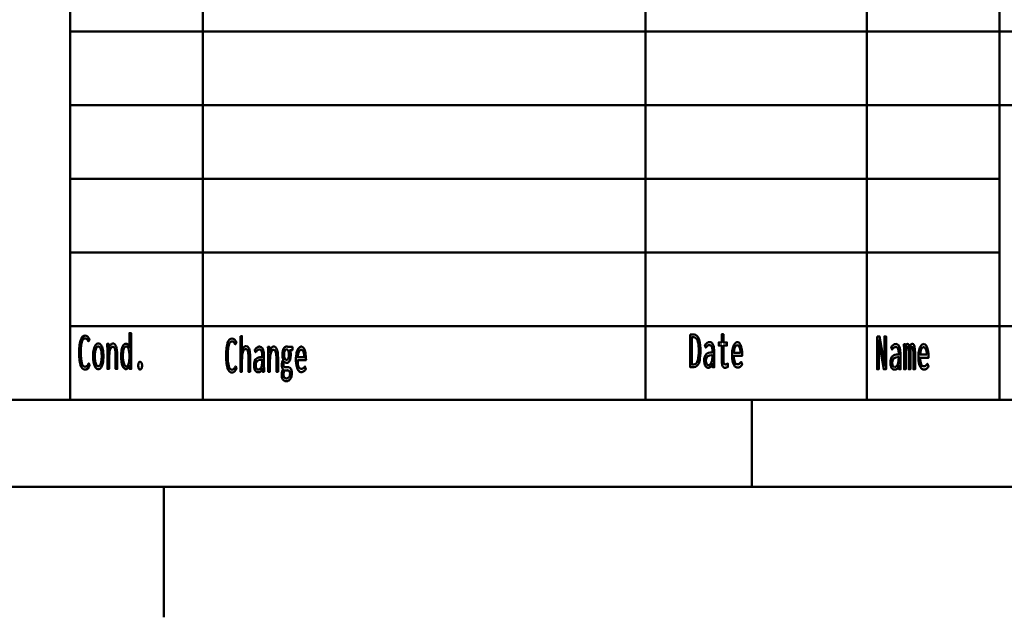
# Model space of a CAD drawing. Header units: millimetres. Extents: x 0 to 428, y 0 to 298.
# Tile 20 of 42: x 222 to 278, y 0 to 34. Entities that reach past the tile are written whole.
import ezdxf

# ---------------------------------------------------------------- set-up
doc = ezdxf.new("R2010")
doc.units = ezdxf.units.MM
doc.layers.add('am_0', color=7, linetype='Continuous', lineweight=50)
doc.layers.add('am_6', color=2, linetype='Continuous', lineweight=35)

# ---------------------------------------------------------------- blocks, each defined once
blk = doc.blocks.new('1_Drawing_frame_0_in_FDFneo150180C2325N1N4N_300Cl0__1203')
at = {"layer": 'am_0'}
for p, q in [((224.62, 12.5), (224.62, 67.49)), ((277.96, 67.49), (277.96, 12.5)), ((232.24, 50.57), (232.24, 12.5)), ((257.64, 50.57), (257.64, 12.5)), ((270.34, 50.57), (270.34, 12.5)), ((224.62, 33.65), (321.14, 33.65)), ((407.5, 29.42), (224.62, 29.42)), ((224.62, 25.19), (277.96, 25.19)), ((224.62, 20.96), (277.96, 20.96)), ((224.62, 16.73), (407.5, 16.73)), ((407.5, 12.5), (20, 12.5)), ((263.75, 7.5), (263.75, 12.5)), ((412.5, 7.5), (7.5, 7.5)), ((230, 7.5), (230, 7.42105)), ((230, 7.42105), (230, 7.34211)), ((230, 7.34211), (230, 7.26316)), ((230, 7.26316), (230, 7.18421)), ((230, 7.18421), (230, 7.10526)), ((230, 7.10526), (230, 7.02632)), ((230, 7.02632), (230, 6.94737)), ((230, 6.94737), (230, 6.86842)), ((230, 6.86842), (230, 6.78947)), ((230, 6.78947), (230, 6.71053)), ((230, 6.71053), (230, 6.63158)), ((230, 6.63158), (230, 6.55263)), ((230, 6.55263), (230, 6.47368)), ((230, 6.47368), (230, 6.39474)), ((230, 6.39474), (230, 6.31579)), ((230, 6.31579), (230, 6.23684)), ((230, 6.23684), (230, 6.15789)), ((230, 6.15789), (230, 6.07895)), ((230, 6.07895), (230, 6)), ((230, 6), (230, 5.92105)), ((230, 5.92105), (230, 5.84211)), ((230, 5.84211), (230, 5.76316)), ((230, 5.76316), (230, 5.68421)), ((230, 5.68421), (230, 5.60526)), ((230, 5.60526), (230, 5.52632)), ((230, 5.52632), (230, 5.44737)), ((230, 5.44737), (230, 5.36842)), ((230, 5.36842), (230, 5.28947)), ((230, 5.28947), (230, 5.21053)), ((230, 5.21053), (230, 5.13158)), ((230, 5.13158), (230, 5.05263)), ((230, 5.05263), (230, 4.97368)), ((230, 4.97368), (230, 4.89474)), ((230, 4.89474), (230, 4.81579)), ((230, 4.81579), (230, 4.73684)), ((230, 4.73684), (230, 4.65789)), ((230, 4.65789), (230, 4.57895)), ((230, 4.57895), (230, 4.5)), ((230, 4.5), (230, 4.42105)), ((230, 4.42105), (230, 4.34211)), ((230, 4.34211), (230, 4.26316)), ((230, 4.26316), (230, 4.18421)), ((230, 4.18421), (230, 4.10526)), ((230, 4.10526), (230, 4.02632)), ((230, 4.02632), (230, 3.94737)), ((230, 3.94737), (230, 3.86842)), ((230, 3.86842), (230, 3.78947)), ((230, 3.78947), (230, 3.71053)), ((230, 3.71053), (230, 3.63158)), ((230, 3.63158), (230, 3.55263)), ((230, 3.55263), (230, 3.47368)), ((230, 3.47368), (230, 3.39474)), ((230, 3.39474), (230, 3.31579)), ((230, 3.31579), (230, 3.23684)), ((230, 3.23684), (230, 3.15789)), ((230, 3.15789), (230, 3.07895)), ((230, 3.07895), (230, 3)), ((230, 3), (230, 2.92105)), ((230, 2.92105), (230, 2.84211)), ((230, 2.84211), (230, 2.76316)), ((230, 2.76316), (230, 2.68421)), ((230, 2.68421), (230, 2.60526)), ((230, 2.60526), (230, 2.52632)), ((230, 2.52632), (230, 2.44737)), ((230, 2.44737), (230, 2.36842)), ((230, 2.36842), (230, 2.28947)), ((230, 2.28947), (230, 2.21053)), ((230, 2.21053), (230, 2.13158)), ((230, 2.13158), (230, 2.05263)), ((230, 2.05263), (230, 1.97368)), ((230, 1.97368), (230, 1.89474)), ((230, 1.89474), (230, 1.81579)), ((230, 1.81579), (230, 1.73684)), ((230, 1.73684), (230, 1.65789)), ((230, 1.65789), (230, 1.57895)), ((230, 1.57895), (230, 1.5)), ((230, 1.5), (230, 1.42105)), ((230, 1.42105), (230, 1.34211)), ((230, 1.34211), (230, 1.26316)), ((230, 1.26316), (230, 1.18421)), ((230, 1.18421), (230, 1.10526)), ((230, 1.10526), (230, 1.02632)), ((230, 1.02632), (230, 0.947368)), ((230, 0.947368), (230, 0.868421)), ((230, 0.868421), (230, 0.789474)), ((230, 0.789474), (230, 0.710526)), ((230, 0.710526), (230, 0.631579)), ((230, 0.631579), (230, 0.552632)), ((230, 0.552632), (230, 0.473684)), ((230, 0.473684), (230, 0.394737)), ((230, 0.394737), (230, 0.315789)), ((230, 0.315789), (230, 0.236842)), ((230, 0.236842), (230, 0.157895)), ((230, 0.157895), (230, 0.078947)), ((230, 0.078947), (230, 0))]:
    blk.add_line(p, q, dxfattribs=at)
at = {"layer": 'am_6', "flags": 8}
blk.add_attdef('ExcludeFromBOM', (425, 296.5), '', height=0.5, dxfattribs=at)
blk = doc.blocks.new('92_text17__1_in_FDFneo150180C2325N1N4N_300Cl0__1203')
at = {"layer": 'am_0'}
for points in [[(225.476, 14.226), (225.476, 14.226), (225.413, 14.236), (225.33, 14.287), (225.33, 14.287), (225.263, 14.381), (225.226, 14.469), (225.226, 14.469), (225.196, 14.575), (225.164, 14.77), (225.164, 14.77), (225.146, 15.006), (225.143, 15.187), (225.143, 15.187), (225.147, 15.377), (225.165, 15.624), (225.165, 15.624), (225.2, 15.825), (225.232, 15.933), (225.232, 15.933), (225.271, 16.022), (225.341, 16.117), (225.341, 16.117), (225.425, 16.169), (225.488, 16.178), (225.488, 16.178), (225.549, 16.169), (225.629, 16.121), (225.629, 16.121), (225.696, 16.031), (225.734, 15.948), (225.671, 15.847), (225.671, 15.847), (225.654, 15.884), (225.627, 15.93), (225.627, 15.93), (225.6, 15.964), (225.581, 15.981), (225.581, 15.981), (225.563, 15.993), (225.536, 16.007), (225.536, 16.007), (225.511, 16.014), (225.495, 16.016), (225.495, 16.016), (225.458, 16.012), (225.408, 15.993), (225.408, 15.993), (225.366, 15.957), (225.342, 15.924), (225.342, 15.924), (225.321, 15.883), (225.294, 15.81), (225.294, 15.81), (225.273, 15.722), (225.262, 15.655), (225.262, 15.655), (225.254, 15.581), (225.244, 15.456), (225.244, 15.456), (225.239, 15.315), (225.238, 15.211), (225.238, 15.211), (225.241, 15.059), (225.253, 14.858), (225.253, 14.858), (225.276, 14.692), (225.296, 14.601), (225.296, 14.601), (225.322, 14.525), (225.372, 14.443), (225.372, 14.443), (225.433, 14.399), (225.482, 14.391), (225.482, 14.391), (225.532, 14.399), (225.598, 14.439), (225.598, 14.439), (225.651, 14.513), (225.679, 14.582), (225.737, 14.478), (225.737, 14.478), (225.702, 14.387), (225.633, 14.289), (225.633, 14.289), (225.545, 14.236), (225.476, 14.226)], [(227.826, 14.254), (227.826, 14.254), (227.791, 14.259), (227.742, 14.282), (227.742, 14.282), (227.698, 14.325), (227.672, 14.364), (227.672, 14.364), (227.649, 14.411), (227.619, 14.49), (227.619, 14.49), (227.594, 14.58), (227.581, 14.646), (227.581, 14.646), (227.571, 14.715), (227.559, 14.821), (227.559, 14.821), (227.553, 14.929), (227.552, 15.003), (227.552, 15.003), (227.553, 15.073), (227.559, 15.177), (227.559, 15.177), (227.57, 15.277), (227.581, 15.343), (227.581, 15.343), (227.593, 15.406), (227.617, 15.492), (227.617, 15.492), (227.647, 15.567), (227.67, 15.611), (227.67, 15.611), (227.695, 15.649), (227.737, 15.689), (227.737, 15.689), (227.785, 15.711), (227.82, 15.716), (227.82, 15.716), (227.846, 15.713), (227.883, 15.702), (227.883, 15.702), (227.918, 15.682), (227.941, 15.663), (227.941, 15.663), (227.962, 15.639), (227.991, 15.593), (227.991, 15.593), (228.016, 15.535), (228.03, 15.489), (228.03, 16.324), (228.124, 16.324), (228.124, 14.582), (228.124, 14.582), (228.124, 14.563), (228.124, 14.533), (228.124, 14.533), (228.124, 14.5), (228.125, 14.476), (228.125, 14.476), (228.125, 14.453), (228.125, 14.423), (228.125, 14.423), (228.126, 14.397), (228.126, 14.383), (228.128, 14.27), (228.045, 14.27), (228.03, 14.473), (228.03, 14.473), (228.013, 14.429), (227.985, 14.372), (227.985, 14.372), (227.957, 14.328), (227.938, 14.305), (227.938, 14.305), (227.917, 14.287), (227.885, 14.267), (227.885, 14.267), (227.851, 14.256), (227.826, 14.254)], [(226.24, 14.257), (226.24, 14.257), (226.205, 14.261), (226.157, 14.28), (226.157, 14.28), (226.112, 14.315), (226.085, 14.348), (226.085, 14.348), (226.059, 14.387), (226.025, 14.458), (226.025, 14.458), (225.997, 14.542), (225.981, 14.606), (225.981, 14.606), (225.968, 14.675), (225.953, 14.787), (225.953, 14.787), (225.946, 14.909), (225.944, 14.995), (225.944, 14.995), (225.946, 15.082), (225.953, 15.203), (225.953, 15.203), (225.967, 15.314), (225.98, 15.383), (225.98, 15.383), (225.996, 15.446), (226.024, 15.529), (226.024, 15.529), (226.058, 15.598), (226.083, 15.637), (226.083, 15.637), (226.111, 15.669), (226.156, 15.704), (226.156, 15.704), (226.206, 15.722), (226.241, 15.726), (226.241, 15.726), (226.276, 15.722), (226.326, 15.704), (226.326, 15.704), (226.371, 15.669), (226.398, 15.637), (226.398, 15.637), (226.424, 15.598), (226.457, 15.529), (226.457, 15.529), (226.485, 15.446), (226.5, 15.383), (226.5, 15.383), (226.513, 15.314), (226.527, 15.203), (226.527, 15.203), (226.534, 15.082), (226.536, 14.995), (226.536, 14.995), (226.534, 14.909), (226.527, 14.787), (226.527, 14.787), (226.512, 14.675), (226.499, 14.606), (226.499, 14.606), (226.484, 14.542), (226.455, 14.458), (226.455, 14.458), (226.422, 14.387), (226.396, 14.348), (226.396, 14.348), (226.368, 14.315), (226.324, 14.28), (226.324, 14.28), (226.275, 14.261), (226.24, 14.257)], [(226.236, 14.421), (226.236, 14.421), (226.26, 14.424), (226.293, 14.438), (226.293, 14.438), (226.324, 14.464), (226.343, 14.489), (226.343, 14.489), (226.361, 14.519), (226.384, 14.572), (226.384, 14.572), (226.403, 14.636), (226.414, 14.684), (226.414, 14.684), (226.423, 14.737), (226.433, 14.822), (226.433, 14.822), (226.439, 14.916), (226.44, 14.982), (226.44, 14.982), (226.439, 15.052), (226.433, 15.149), (226.433, 15.149), (226.424, 15.237), (226.415, 15.291), (226.415, 15.291), (226.404, 15.341), (226.384, 15.406), (226.384, 15.406), (226.361, 15.461), (226.344, 15.491), (226.344, 15.491), (226.325, 15.516), (226.294, 15.542), (226.294, 15.542), (226.26, 15.557), (226.236, 15.56), (226.236, 15.56), (226.213, 15.557), (226.181, 15.542), (226.181, 15.542), (226.152, 15.515), (226.133, 15.49), (226.133, 15.49), (226.117, 15.46), (226.094, 15.405), (226.094, 15.405), (226.075, 15.339), (226.065, 15.289), (226.065, 15.289), (226.056, 15.235), (226.047, 15.146), (226.047, 15.146), (226.041, 15.049), (226.04, 14.98), (226.04, 14.98), (226.041, 14.913), (226.047, 14.82), (226.047, 14.82), (226.056, 14.734), (226.065, 14.682), (226.065, 14.682), (226.075, 14.634), (226.094, 14.571), (226.094, 14.571), (226.117, 14.518), (226.133, 14.488), (226.133, 14.488), (226.152, 14.464), (226.181, 14.438), (226.181, 14.438), (226.213, 14.424), (226.236, 14.421)], [(226.766, 15.315), (226.766, 15.315), (226.766, 15.339), (226.766, 15.375), (226.766, 15.375), (226.764, 15.408), (226.763, 15.43), (226.763, 15.43), (226.762, 15.453), (226.76, 15.491), (226.76, 15.491), (226.757, 15.533), (226.755, 15.563), (226.746, 15.7), (226.837, 15.7), (226.852, 15.404), (226.852, 15.404), (226.858, 15.439), (226.87, 15.49), (226.87, 15.49), (226.886, 15.538), (226.899, 15.568), (226.899, 15.568), (226.914, 15.596), (226.938, 15.634), (226.938, 15.634), (226.964, 15.666), (226.983, 15.684), (226.983, 15.684), (227.002, 15.699), (227.032, 15.715), (227.032, 15.715), (227.062, 15.724), (227.082, 15.726), (227.082, 15.726), (227.128, 15.719), (227.187, 15.684), (227.187, 15.684), (227.236, 15.619), (227.263, 15.559), (227.263, 15.559), (227.285, 15.487), (227.309, 15.36), (227.309, 15.36), (227.322, 15.21), (227.324, 15.097), (227.324, 14.27), (227.23, 14.27), (227.23, 14.99), (227.23, 14.99), (227.23, 15.058), (227.228, 15.15), (227.228, 15.15), (227.224, 15.232), (227.22, 15.281), (227.22, 15.281), (227.214, 15.326), (227.203, 15.386), (227.203, 15.386), (227.187, 15.439), (227.174, 15.469), (227.174, 15.469), (227.158, 15.495), (227.13, 15.523), (227.13, 15.523), (227.096, 15.539), (227.069, 15.541), (227.069, 15.541), (227.041, 15.538), (227.003, 15.518), (227.003, 15.518), (226.97, 15.481), (226.95, 15.447), (226.95, 15.447), (226.933, 15.407), (226.91, 15.34), (226.91, 15.34), (226.892, 15.263), (226.882, 15.206), (226.882, 15.206), (226.875, 15.147), (226.867, 15.055), (226.867, 15.055), (226.862, 14.961), (226.861, 14.897), (226.861, 14.27), (226.766, 14.27), (226.766, 15.315)], [(227.847, 14.408), (227.847, 14.408), (227.873, 14.411), (227.908, 14.43), (227.908, 14.43), (227.938, 14.465), (227.955, 14.498), (227.955, 14.498), (227.971, 14.535), (227.99, 14.598), (227.99, 14.598), (228.005, 14.668), (228.013, 14.719), (228.013, 14.719), (228.019, 14.772), (228.025, 14.854), (228.025, 14.854), (228.028, 14.937), (228.029, 14.993), (228.029, 14.993), (228.028, 15.049), (228.024, 15.132), (228.024, 15.132), (228.017, 15.212), (228.01, 15.264), (228.01, 15.264), (228.001, 15.314), (227.984, 15.382), (227.984, 15.382), (227.962, 15.441), (227.946, 15.476), (227.946, 15.476), (227.927, 15.506), (227.895, 15.539), (227.895, 15.539), (227.858, 15.556), (227.832, 15.56), (227.832, 15.56), (227.808, 15.556), (227.775, 15.538), (227.775, 15.538), (227.745, 15.505), (227.728, 15.474), (227.728, 15.474), (227.712, 15.439), (227.691, 15.378), (227.691, 15.378), (227.675, 15.31), (227.666, 15.26), (227.666, 15.26), (227.659, 15.208), (227.651, 15.13), (227.651, 15.13), (227.646, 15.051), (227.646, 14.998), (227.646, 14.998), (227.647, 14.942), (227.651, 14.86), (227.651, 14.86), (227.66, 14.777), (227.668, 14.722), (227.668, 14.722), (227.678, 14.67), (227.697, 14.598), (227.697, 14.598), (227.719, 14.534), (227.737, 14.497), (227.737, 14.497), (227.756, 14.465), (227.787, 14.43), (227.787, 14.43), (227.822, 14.411), (227.847, 14.408)], [(228.639, 14.234), (228.639, 14.234), (228.62, 14.236), (228.595, 14.249), (228.595, 14.249), (228.573, 14.272), (228.56, 14.294), (228.56, 14.294), (228.549, 14.32), (228.538, 14.364), (228.538, 14.364), (228.531, 14.416), (228.53, 14.455), (228.53, 14.455), (228.531, 14.493), (228.538, 14.545), (228.538, 14.545), (228.549, 14.589), (228.56, 14.615), (228.56, 14.615), (228.573, 14.637), (228.595, 14.66), (228.595, 14.66), (228.62, 14.673), (228.639, 14.676), (228.639, 14.676), (228.659, 14.673), (228.684, 14.66), (228.684, 14.66), (228.707, 14.637), (228.72, 14.615), (228.72, 14.615), (228.731, 14.589), (228.742, 14.545), (228.742, 14.545), (228.749, 14.493), (228.75, 14.455), (228.75, 14.455), (228.749, 14.417), (228.742, 14.365), (228.742, 14.365), (228.731, 14.321), (228.72, 14.295), (228.72, 14.295), (228.707, 14.273), (228.684, 14.249), (228.684, 14.249), (228.659, 14.236), (228.639, 14.234)]]:
    blk.add_lwpolyline(points, dxfattribs=at)
at = {"layer": 'am_6', "flags": 8}
blk.add_attdef('ExcludeFromBOM', (233.75, 15.824), '', height=0.5, dxfattribs=at)
blk = doc.blocks.new('93_text18__1_in_FDFneo150180C2325N1N4N_300Cl0__1203')
at = {"layer": 'am_0'}
for points in [[(233.906, 14.056), (233.906, 14.056), (233.843, 14.066), (233.76, 14.117), (233.76, 14.117), (233.693, 14.211), (233.656, 14.299), (233.656, 14.299), (233.626, 14.405), (233.594, 14.6), (233.594, 14.6), (233.576, 14.836), (233.573, 15.017), (233.573, 15.017), (233.577, 15.207), (233.595, 15.454), (233.595, 15.454), (233.63, 15.655), (233.662, 15.763), (233.662, 15.763), (233.701, 15.852), (233.771, 15.947), (233.771, 15.947), (233.855, 15.999), (233.918, 16.008), (233.918, 16.008), (233.979, 15.999), (234.059, 15.951), (234.059, 15.951), (234.126, 15.861), (234.164, 15.778), (234.101, 15.677), (234.101, 15.677), (234.084, 15.714), (234.057, 15.76), (234.057, 15.76), (234.03, 15.794), (234.011, 15.811), (234.011, 15.811), (233.993, 15.823), (233.966, 15.837), (233.966, 15.837), (233.941, 15.844), (233.925, 15.846), (233.925, 15.846), (233.888, 15.842), (233.838, 15.823), (233.838, 15.823), (233.796, 15.787), (233.772, 15.754), (233.772, 15.754), (233.751, 15.713), (233.724, 15.64), (233.724, 15.64), (233.703, 15.552), (233.692, 15.485), (233.692, 15.485), (233.684, 15.411), (233.674, 15.286), (233.674, 15.286), (233.669, 15.145), (233.668, 15.041), (233.668, 15.041), (233.671, 14.889), (233.683, 14.688), (233.683, 14.688), (233.706, 14.522), (233.726, 14.431), (233.726, 14.431), (233.752, 14.355), (233.802, 14.273), (233.802, 14.273), (233.863, 14.229), (233.912, 14.221), (233.912, 14.221), (233.962, 14.229), (234.028, 14.269), (234.028, 14.269), (234.081, 14.343), (234.109, 14.412), (234.167, 14.308), (234.167, 14.308), (234.132, 14.217), (234.063, 14.119), (234.063, 14.119), (233.975, 14.066), (233.906, 14.056)], [(234.391, 16.154), (234.485, 16.154), (234.485, 15.325), (234.485, 15.325), (234.501, 15.37), (234.529, 15.43), (234.529, 15.43), (234.56, 15.479), (234.584, 15.507), (234.584, 15.507), (234.608, 15.529), (234.646, 15.553), (234.646, 15.553), (234.685, 15.567), (234.712, 15.569), (234.712, 15.569), (234.797, 15.549), (234.89, 15.441), (234.89, 15.441), (234.939, 15.241), (234.949, 15.057), (234.949, 14.1), (234.855, 14.1), (234.855, 14.974), (234.855, 14.974), (234.855, 15.025), (234.853, 15.095), (234.853, 15.095), (234.849, 15.158), (234.845, 15.196), (234.845, 15.196), (234.84, 15.231), (234.828, 15.278), (234.828, 15.278), (234.812, 15.319), (234.799, 15.344), (234.799, 15.344), (234.783, 15.365), (234.755, 15.388), (234.755, 15.388), (234.72, 15.4), (234.693, 15.403), (234.693, 15.403), (234.652, 15.396), (234.599, 15.36), (234.599, 15.36), (234.557, 15.294), (234.534, 15.234), (234.534, 15.234), (234.517, 15.16), (234.497, 15.03), (234.497, 15.03), (234.487, 14.875), (234.485, 14.758), (234.485, 14.1), (234.391, 14.1), (234.391, 16.154)], [(235.413, 14.074), (235.413, 14.074), (235.387, 14.076), (235.349, 14.085), (235.349, 14.085), (235.315, 14.102), (235.293, 14.118), (235.293, 14.118), (235.273, 14.137), (235.246, 14.173), (235.246, 14.173), (235.223, 14.217), (235.21, 14.251), (235.21, 14.251), (235.199, 14.289), (235.188, 14.353), (235.188, 14.353), (235.181, 14.424), (235.18, 14.476), (235.18, 14.476), (235.185, 14.579), (235.21, 14.709), (235.21, 14.709), (235.257, 14.806), (235.301, 14.853), (235.301, 14.853), (235.35, 14.889), (235.431, 14.928), (235.431, 14.928), (235.518, 14.947), (235.579, 14.949), (235.653, 14.946), (235.653, 15.005), (235.653, 15.005), (235.653, 15.038), (235.651, 15.088), (235.651, 15.088), (235.647, 15.135), (235.644, 15.167), (235.644, 15.167), (235.639, 15.197), (235.628, 15.241), (235.628, 15.241), (235.611, 15.283), (235.597, 15.31), (235.597, 15.31), (235.58, 15.334), (235.549, 15.36), (235.549, 15.36), (235.511, 15.374), (235.481, 15.377), (235.481, 15.377), (235.457, 15.375), (235.423, 15.367), (235.423, 15.367), (235.392, 15.352), (235.373, 15.339), (235.373, 15.339), (235.354, 15.322), (235.323, 15.292), (235.323, 15.292), (235.291, 15.256), (235.268, 15.228), (235.22, 15.369), (235.22, 15.369), (235.236, 15.389), (235.259, 15.416), (235.259, 15.416), (235.279, 15.44), (235.292, 15.455), (235.292, 15.455), (235.306, 15.468), (235.329, 15.487), (235.329, 15.487), (235.355, 15.506), (235.375, 15.518), (235.375, 15.518), (235.396, 15.529), (235.428, 15.541), (235.428, 15.541), (235.463, 15.547), (235.488, 15.548), (235.488, 15.548), (235.532, 15.544), (235.589, 15.522), (235.589, 15.522), (235.636, 15.481), (235.661, 15.444), (235.661, 15.444), (235.683, 15.401), (235.708, 15.336), (235.708, 15.336), (235.725, 15.268), (235.733, 15.222), (235.733, 15.222), (235.738, 15.175), (235.743, 15.107), (235.743, 15.107), (235.746, 15.041), (235.746, 14.997), (235.746, 14.5), (235.746, 14.5), (235.747, 14.426), (235.749, 14.309), (235.749, 14.309), (235.754, 14.186), (235.758, 14.1), (235.669, 14.1), (235.669, 14.1), (235.668, 14.113), (235.668, 14.137), (235.668, 14.137), (235.667, 14.167), (235.666, 14.19), (235.662, 14.298), (235.662, 14.298), (235.647, 14.253), (235.619, 14.196), (235.619, 14.196), (235.585, 14.15), (235.558, 14.127), (235.558, 14.127), (235.53, 14.108), (235.487, 14.087), (235.487, 14.087), (235.443, 14.076), (235.413, 14.074)], [(235.996, 15.145), (235.996, 15.145), (235.996, 15.169), (235.996, 15.205), (235.996, 15.205), (235.994, 15.238), (235.993, 15.26), (235.993, 15.26), (235.992, 15.283), (235.99, 15.321), (235.99, 15.321), (235.987, 15.363), (235.985, 15.393), (235.976, 15.53), (236.067, 15.53), (236.082, 15.234), (236.082, 15.234), (236.088, 15.269), (236.1, 15.32), (236.1, 15.32), (236.116, 15.368), (236.129, 15.398), (236.129, 15.398), (236.144, 15.426), (236.168, 15.464), (236.168, 15.464), (236.194, 15.496), (236.213, 15.514), (236.213, 15.514), (236.232, 15.529), (236.262, 15.545), (236.262, 15.545), (236.292, 15.554), (236.312, 15.556), (236.312, 15.556), (236.358, 15.549), (236.417, 15.514), (236.417, 15.514), (236.466, 15.449), (236.493, 15.389), (236.493, 15.389), (236.515, 15.317), (236.539, 15.19), (236.539, 15.19), (236.552, 15.04), (236.554, 14.927), (236.554, 14.1), (236.46, 14.1), (236.46, 14.82), (236.46, 14.82), (236.46, 14.888), (236.458, 14.98), (236.458, 14.98), (236.454, 15.062), (236.45, 15.111), (236.45, 15.111), (236.444, 15.156), (236.433, 15.216), (236.433, 15.216), (236.417, 15.269), (236.404, 15.299), (236.404, 15.299), (236.388, 15.325), (236.36, 15.353), (236.36, 15.353), (236.326, 15.369), (236.299, 15.371), (236.299, 15.371), (236.271, 15.368), (236.233, 15.348), (236.233, 15.348), (236.2, 15.311), (236.18, 15.277), (236.18, 15.277), (236.163, 15.237), (236.14, 15.17), (236.14, 15.17), (236.122, 15.093), (236.112, 15.036), (236.112, 15.036), (236.105, 14.977), (236.097, 14.885), (236.097, 14.885), (236.092, 14.791), (236.091, 14.727), (236.091, 14.1), (235.996, 14.1), (235.996, 15.145)], [(237.028, 13.554), (237.028, 13.554), (237.006, 13.555), (236.973, 13.561), (236.973, 13.561), (236.941, 13.571), (236.921, 13.581), (236.921, 13.581), (236.901, 13.593), (236.873, 13.616), (236.873, 13.616), (236.847, 13.644), (236.831, 13.666), (236.831, 13.666), (236.807, 13.706), (236.781, 13.775), (236.781, 13.775), (236.767, 13.852), (236.764, 13.909), (236.764, 13.909), (236.765, 13.946), (236.77, 14), (236.77, 14), (236.779, 14.054), (236.787, 14.09), (236.787, 14.09), (236.796, 14.124), (236.812, 14.173), (236.812, 14.173), (236.829, 14.218), (236.841, 14.246), (236.841, 14.246), (236.828, 14.264), (236.811, 14.292), (236.811, 14.292), (236.798, 14.322), (236.791, 14.342), (236.791, 14.342), (236.786, 14.365), (236.78, 14.402), (236.78, 14.402), (236.777, 14.444), (236.776, 14.474), (236.776, 14.474), (236.777, 14.513), (236.78, 14.567), (236.78, 14.567), (236.787, 14.615), (236.793, 14.643), (236.793, 14.643), (236.8, 14.671), (236.815, 14.714), (236.815, 14.714), (236.835, 14.759), (236.85, 14.789), (236.85, 14.807), (236.85, 14.807), (236.843, 14.824), (236.832, 14.853), (236.832, 14.853), (236.823, 14.887), (236.818, 14.912), (236.818, 14.912), (236.813, 14.939), (236.808, 14.985), (236.808, 14.985), (236.805, 15.036), (236.805, 15.074), (236.805, 15.074), (236.806, 15.13), (236.812, 15.208), (236.812, 15.208), (236.824, 15.281), (236.835, 15.326), (236.835, 15.326), (236.848, 15.368), (236.871, 15.423), (236.871, 15.423), (236.899, 15.469), (236.92, 15.496), (236.92, 15.496), (236.943, 15.517), (236.979, 15.541), (236.979, 15.541), (237.019, 15.554), (237.047, 15.556), (237.047, 15.556), (237.056, 15.556), (237.068, 15.555), (237.068, 15.555), (237.079, 15.552), (237.085, 15.55), (237.085, 15.55), (237.091, 15.547), (237.101, 15.542), (237.101, 15.542), (237.111, 15.535), (237.118, 15.53), (237.375, 15.53), (237.375, 15.353), (237.244, 15.353), (237.244, 15.353), (237.252, 15.334), (237.262, 15.301), (237.262, 15.301), (237.27, 15.264), (237.275, 15.238), (237.275, 15.238), (237.279, 15.21), (237.283, 15.167), (237.283, 15.167), (237.285, 15.122), (237.286, 15.092), (237.286, 15.092), (237.285, 15.041), (237.279, 14.967), (237.279, 14.967), (237.267, 14.896), (237.257, 14.851), (237.257, 14.851), (237.245, 14.808), (237.222, 14.751), (237.222, 14.751), (237.195, 14.702), (237.175, 14.673), (237.175, 14.673), (237.153, 14.649), (237.117, 14.624), (237.117, 14.624), (237.078, 14.61), (237.05, 14.607), (237.05, 14.607), (237.035, 14.608), (237.013, 14.612), (237.013, 14.612), (236.993, 14.62), (236.98, 14.627), (236.98, 14.627), (236.968, 14.636), (236.949, 14.651), (236.949, 14.651), (236.931, 14.668), (236.919, 14.681), (236.919, 14.681), (236.908, 14.666), (236.893, 14.643), (236.893, 14.643), (236.881, 14.619), (236.875, 14.603), (236.875, 14.603), (236.87, 14.587), (236.864, 14.561), (236.864, 14.561), (236.861, 14.534), (236.861, 14.515), (236.861, 14.515), (236.862, 14.484), (236.87, 14.444), (236.87, 14.444), (236.885, 14.414), (236.898, 14.398), (236.898, 14.398), (236.914, 14.385), (236.942, 14.371), (236.942, 14.371), (236.974, 14.364), (236.997, 14.363), (237.067, 14.365), (237.126, 14.368), (237.126, 14.368), (237.143, 14.367), (237.167, 14.363), (237.167, 14.363), (237.192, 14.354), (237.208, 14.347), (237.208, 14.347), (237.223, 14.338), (237.244, 14.323), (237.244, 14.323), (237.263, 14.305), (237.274, 14.292), (237.274, 14.292), (237.299, 14.254), (237.327, 14.181), (237.327, 14.181), (237.341, 14.089), (237.344, 14.018), (237.344, 14.018), (237.341, 13.937), (237.323, 13.829), (237.323, 13.829), (237.289, 13.737), (237.258, 13.684), (237.258, 13.684), (237.24, 13.66), (237.21, 13.629), (237.21, 13.629), (237.177, 13.602), (237.154, 13.588), (237.154, 13.588), (237.129, 13.576), (237.092, 13.562), (237.092, 13.562), (237.054, 13.555), (237.028, 13.554)], [(237.045, 14.784), (237.045, 14.784), (237.07, 14.787), (237.103, 14.804), (237.103, 14.804), (237.13, 14.836), (237.146, 14.865), (237.146, 14.865), (237.159, 14.9), (237.173, 14.961), (237.173, 14.961), (237.18, 15.033), (237.182, 15.087), (237.182, 15.087), (237.18, 15.141), (237.173, 15.213), (237.173, 15.213), (237.159, 15.274), (237.146, 15.31), (237.146, 15.31), (237.13, 15.339), (237.103, 15.372), (237.103, 15.372), (237.071, 15.389), (237.047, 15.392), (237.047, 15.392), (237.03, 15.391), (237.007, 15.383), (237.007, 15.383), (236.986, 15.368), (236.972, 15.355), (236.972, 15.355), (236.96, 15.339), (236.943, 15.31), (236.943, 15.31), (236.929, 15.275), (236.921, 15.249), (236.921, 15.249), (236.914, 15.22), (236.907, 15.173), (236.907, 15.173), (236.903, 15.122), (236.902, 15.085), (236.902, 15.085), (236.903, 15.049), (236.907, 14.999), (236.907, 14.999), (236.914, 14.953), (236.92, 14.925), (236.92, 14.925), (236.928, 14.899), (236.942, 14.865), (236.942, 14.865), (236.958, 14.836), (236.97, 14.82), (236.97, 14.82), (236.984, 14.807), (237.005, 14.793), (237.005, 14.793), (237.029, 14.785), (237.045, 14.784)], [(237.882, 14.079), (237.882, 14.079), (237.854, 14.082), (237.812, 14.098), (237.812, 14.098), (237.77, 14.128), (237.742, 14.155), (237.742, 14.155), (237.715, 14.189), (237.678, 14.254), (237.678, 14.254), (237.645, 14.336), (237.626, 14.399), (237.626, 14.399), (237.609, 14.47), (237.591, 14.589), (237.591, 14.589), (237.581, 14.726), (237.579, 14.825), (237.579, 14.825), (237.581, 14.904), (237.59, 15.017), (237.59, 15.017), (237.606, 15.124), (237.621, 15.191), (237.621, 15.191), (237.639, 15.255), (237.67, 15.34), (237.67, 15.34), (237.706, 15.412), (237.733, 15.453), (237.733, 15.453), (237.761, 15.487), (237.805, 15.524), (237.805, 15.524), (237.852, 15.544), (237.884, 15.548), (237.884, 15.548), (237.915, 15.545), (237.96, 15.525), (237.96, 15.525), (238.001, 15.49), (238.027, 15.457), (238.027, 15.457), (238.051, 15.417), (238.083, 15.344), (238.083, 15.344), (238.11, 15.256), (238.125, 15.188), (238.125, 15.188), (238.138, 15.114), (238.152, 14.992), (238.152, 14.992), (238.159, 14.857), (238.161, 14.76), (237.682, 14.76), (237.682, 14.76), (237.684, 14.669), (237.694, 14.55), (237.694, 14.55), (237.714, 14.451), (237.733, 14.396), (237.733, 14.396), (237.756, 14.351), (237.797, 14.303), (237.797, 14.303), (237.846, 14.277), (237.884, 14.272), (237.884, 14.272), (237.913, 14.273), (237.953, 14.282), (237.953, 14.282), (237.989, 14.298), (238.01, 14.313), (238.01, 14.313), (238.03, 14.33), (238.058, 14.359), (238.058, 14.359), (238.084, 14.39), (238.101, 14.412), (238.154, 14.256), (238.154, 14.256), (238.134, 14.226), (238.102, 14.186), (238.102, 14.186), (238.065, 14.15), (238.039, 14.129), (238.039, 14.129), (238.012, 14.111), (237.966, 14.092), (237.966, 14.092), (237.917, 14.081), (237.882, 14.079)], [(238.07, 14.94), (238.07, 14.94), (238.068, 14.989), (238.062, 15.058), (238.062, 15.058), (238.052, 15.122), (238.043, 15.162), (238.043, 15.162), (238.033, 15.199), (238.014, 15.247), (238.014, 15.247), (237.993, 15.288), (237.977, 15.311), (237.977, 15.311), (237.96, 15.33), (237.932, 15.35), (237.932, 15.35), (237.903, 15.361), (237.882, 15.364), (237.882, 15.364), (237.861, 15.361), (237.831, 15.35), (237.831, 15.35), (237.803, 15.33), (237.785, 15.311), (237.785, 15.311), (237.768, 15.288), (237.746, 15.247), (237.746, 15.247), (237.726, 15.199), (237.715, 15.162), (237.715, 15.162), (237.705, 15.122), (237.694, 15.058), (237.694, 15.058), (237.686, 14.989), (237.683, 14.94), (238.07, 14.94)], [(235.428, 14.225), (235.428, 14.225), (235.456, 14.228), (235.496, 14.243), (235.496, 14.243), (235.531, 14.272), (235.552, 14.298), (235.552, 14.298), (235.571, 14.33), (235.596, 14.385), (235.596, 14.385), (235.617, 14.45), (235.628, 14.498), (235.628, 14.498), (235.637, 14.551), (235.647, 14.634), (235.647, 14.634), (235.652, 14.723), (235.653, 14.786), (235.653, 14.786), (235.637, 14.788), (235.616, 14.79), (235.616, 14.79), (235.6, 14.791), (235.592, 14.792), (235.592, 14.792), (235.478, 14.779), (235.355, 14.713), (235.355, 14.713), (235.289, 14.59), (235.276, 14.477), (235.276, 14.477), (235.278, 14.432), (235.286, 14.372), (235.286, 14.372), (235.302, 14.321), (235.317, 14.292), (235.317, 14.292), (235.334, 14.268), (235.365, 14.242), (235.365, 14.242), (235.401, 14.227), (235.428, 14.225)], [(237.037, 13.723), (237.037, 13.723), (237.058, 13.724), (237.086, 13.728), (237.086, 13.728), (237.112, 13.736), (237.128, 13.743), (237.128, 13.743), (237.142, 13.752), (237.163, 13.767), (237.163, 13.767), (237.18, 13.785), (237.191, 13.798), (237.191, 13.798), (237.2, 13.812), (237.212, 13.835), (237.212, 13.835), (237.223, 13.861), (237.228, 13.879), (237.228, 13.879), (237.233, 13.898), (237.238, 13.928), (237.238, 13.928), (237.241, 13.961), (237.242, 13.983), (237.242, 13.983), (237.241, 14.01), (237.237, 14.046), (237.237, 14.046), (237.23, 14.078), (237.223, 14.097), (237.223, 14.097), (237.215, 14.115), (237.202, 14.137), (237.202, 14.137), (237.186, 14.155), (237.175, 14.164), (237.175, 14.164), (237.163, 14.172), (237.145, 14.18), (237.145, 14.18), (237.125, 14.185), (237.112, 14.186), (237.112, 14.186), (237.105, 14.186), (237.095, 14.185), (237.095, 14.185), (237.084, 14.185), (237.078, 14.184), (237.078, 14.184), (237.071, 14.184), (237.063, 14.183), (237.063, 14.183), (237.054, 14.182), (237.049, 14.182), (237.049, 14.182), (237.038, 14.18), (237.024, 14.179), (237.024, 14.179), (237.011, 14.178), (237.004, 14.178), (237.004, 14.178), (236.993, 14.178), (236.975, 14.181), (236.975, 14.181), (236.954, 14.185), (236.939, 14.19), (236.939, 14.19), (236.926, 14.174), (236.908, 14.145), (236.908, 14.145), (236.894, 14.112), (236.886, 14.088), (236.886, 14.088), (236.879, 14.062), (236.872, 14.021), (236.872, 14.021), (236.868, 13.978), (236.867, 13.949), (236.867, 13.949), (236.869, 13.899), (236.88, 13.837), (236.88, 13.837), (236.9, 13.791), (236.919, 13.769), (236.919, 13.769), (236.94, 13.753), (236.974, 13.735), (236.974, 13.735), (237.011, 13.725), (237.037, 13.723)]]:
    blk.add_lwpolyline(points, dxfattribs=at)
at = {"layer": 'am_6', "flags": 8}
blk.add_attdef('ExcludeFromBOM', (243.161, 15.654), '', height=0.5, dxfattribs=at)
blk = doc.blocks.new('94_text19__1_in_FDFneo150180C2325N1N4N_300Cl0__1203')
at = {"layer": 'am_0'}
for points in [[(260.207, 16.245), (260.371, 16.245), (260.371, 16.245), (260.427, 16.241), (260.503, 16.223), (260.503, 16.223), (260.57, 16.188), (260.609, 16.155), (260.609, 16.155), (260.644, 16.115), (260.69, 16.037), (260.69, 16.037), (260.727, 15.939), (260.747, 15.861), (260.747, 15.861), (260.764, 15.774), (260.782, 15.623), (260.782, 15.623), (260.791, 15.446), (260.793, 15.314), (260.793, 15.314), (260.791, 15.184), (260.782, 15.009), (260.782, 15.009), (260.766, 14.856), (260.75, 14.768), (260.75, 14.768), (260.731, 14.688), (260.694, 14.586), (260.694, 14.586), (260.649, 14.504), (260.613, 14.459), (260.613, 14.459), (260.572, 14.424), (260.502, 14.385), (260.502, 14.385), (260.421, 14.364), (260.36, 14.36), (260.207, 14.36), (260.207, 16.245)], [(260.367, 14.521), (260.367, 14.521), (260.411, 14.524), (260.472, 14.538), (260.472, 14.538), (260.524, 14.564), (260.554, 14.589), (260.554, 14.589), (260.58, 14.62), (260.615, 14.683), (260.615, 14.683), (260.644, 14.764), (260.659, 14.829), (260.659, 14.829), (260.672, 14.903), (260.686, 15.036), (260.686, 15.036), (260.693, 15.195), (260.694, 15.314), (260.694, 15.314), (260.693, 15.422), (260.686, 15.567), (260.686, 15.567), (260.673, 15.692), (260.661, 15.763), (260.661, 15.763), (260.646, 15.827), (260.618, 15.909), (260.618, 15.909), (260.584, 15.974), (260.558, 16.008), (260.558, 16.008), (260.529, 16.035), (260.479, 16.065), (260.479, 16.065), (260.422, 16.081), (260.38, 16.084), (260.303, 16.084), (260.303, 14.521), (260.367, 14.521)], [(262.198, 14.331), (262.198, 14.331), (262.176, 14.333), (262.145, 14.344), (262.145, 14.344), (262.117, 14.363), (262.1, 14.38), (262.1, 14.38), (262.085, 14.401), (262.065, 14.438), (262.065, 14.438), (262.049, 14.482), (262.04, 14.515), (262.04, 14.515), (262.033, 14.551), (262.025, 14.608), (262.025, 14.608), (262.021, 14.67), (262.02, 14.714), (262.02, 15.608), (261.841, 15.608), (261.841, 15.79), (262.02, 15.79), (262.02, 16.261), (262.114, 16.261), (262.114, 15.79), (262.316, 15.79), (262.316, 15.608), (262.114, 15.608), (262.114, 14.779), (262.114, 14.779), (262.114, 14.746), (262.116, 14.701), (262.116, 14.701), (262.12, 14.662), (262.123, 14.639), (262.123, 14.639), (262.128, 14.619), (262.137, 14.592), (262.137, 14.592), (262.15, 14.57), (262.16, 14.558), (262.16, 14.558), (262.172, 14.547), (262.193, 14.536), (262.193, 14.536), (262.219, 14.53), (262.238, 14.529), (262.238, 14.529), (262.253, 14.531), (262.283, 14.539), (262.283, 14.539), (262.325, 14.556), (262.358, 14.571), (262.371, 14.576), (262.371, 14.381), (262.371, 14.381), (262.352, 14.373), (262.325, 14.362), (262.325, 14.362), (262.299, 14.352), (262.282, 14.346), (262.282, 14.346), (262.265, 14.341), (262.24, 14.335), (262.24, 14.335), (262.215, 14.332), (262.198, 14.331)], [(261.243, 14.334), (261.243, 14.334), (261.217, 14.336), (261.179, 14.345), (261.179, 14.345), (261.145, 14.362), (261.123, 14.378), (261.123, 14.378), (261.103, 14.397), (261.076, 14.433), (261.076, 14.433), (261.053, 14.477), (261.04, 14.511), (261.04, 14.511), (261.029, 14.549), (261.018, 14.613), (261.018, 14.613), (261.011, 14.684), (261.01, 14.736), (261.01, 14.736), (261.015, 14.839), (261.04, 14.969), (261.04, 14.969), (261.087, 15.066), (261.131, 15.113), (261.131, 15.113), (261.18, 15.149), (261.261, 15.188), (261.261, 15.188), (261.348, 15.207), (261.409, 15.209), (261.483, 15.206), (261.483, 15.265), (261.483, 15.265), (261.483, 15.298), (261.481, 15.348), (261.481, 15.348), (261.477, 15.395), (261.474, 15.427), (261.474, 15.427), (261.469, 15.457), (261.458, 15.501), (261.458, 15.501), (261.441, 15.543), (261.427, 15.57), (261.427, 15.57), (261.41, 15.594), (261.379, 15.62), (261.379, 15.62), (261.341, 15.634), (261.311, 15.637), (261.311, 15.637), (261.287, 15.635), (261.253, 15.627), (261.253, 15.627), (261.222, 15.612), (261.203, 15.599), (261.203, 15.599), (261.184, 15.582), (261.153, 15.552), (261.153, 15.552), (261.121, 15.516), (261.099, 15.488), (261.05, 15.629), (261.05, 15.629), (261.066, 15.649), (261.089, 15.676), (261.089, 15.676), (261.109, 15.7), (261.122, 15.715), (261.122, 15.715), (261.136, 15.728), (261.159, 15.747), (261.159, 15.747), (261.185, 15.766), (261.205, 15.778), (261.205, 15.778), (261.226, 15.789), (261.258, 15.801), (261.258, 15.801), (261.293, 15.807), (261.318, 15.808), (261.318, 15.808), (261.362, 15.804), (261.419, 15.782), (261.419, 15.782), (261.466, 15.741), (261.491, 15.704), (261.491, 15.704), (261.513, 15.661), (261.538, 15.596), (261.538, 15.596), (261.555, 15.528), (261.563, 15.482), (261.563, 15.482), (261.568, 15.435), (261.573, 15.367), (261.573, 15.367), (261.576, 15.301), (261.576, 15.257), (261.576, 14.76), (261.576, 14.76), (261.577, 14.686), (261.579, 14.569), (261.579, 14.569), (261.584, 14.446), (261.588, 14.36), (261.499, 14.36), (261.499, 14.36), (261.498, 14.373), (261.498, 14.397), (261.498, 14.397), (261.497, 14.427), (261.496, 14.45), (261.492, 14.558), (261.492, 14.558), (261.477, 14.513), (261.449, 14.456), (261.449, 14.456), (261.415, 14.41), (261.388, 14.387), (261.388, 14.387), (261.36, 14.368), (261.317, 14.347), (261.317, 14.347), (261.273, 14.336), (261.243, 14.334)], [(262.912, 14.339), (262.912, 14.339), (262.884, 14.342), (262.842, 14.358), (262.842, 14.358), (262.8, 14.388), (262.772, 14.415), (262.772, 14.415), (262.745, 14.449), (262.708, 14.514), (262.708, 14.514), (262.675, 14.596), (262.656, 14.659), (262.656, 14.659), (262.639, 14.73), (262.621, 14.849), (262.621, 14.849), (262.611, 14.986), (262.609, 15.085), (262.609, 15.085), (262.611, 15.164), (262.62, 15.277), (262.62, 15.277), (262.636, 15.384), (262.651, 15.451), (262.651, 15.451), (262.669, 15.515), (262.7, 15.6), (262.7, 15.6), (262.736, 15.672), (262.763, 15.713), (262.763, 15.713), (262.791, 15.747), (262.835, 15.784), (262.835, 15.784), (262.882, 15.804), (262.914, 15.808), (262.914, 15.808), (262.945, 15.805), (262.99, 15.785), (262.99, 15.785), (263.031, 15.75), (263.057, 15.717), (263.057, 15.717), (263.081, 15.677), (263.113, 15.604), (263.113, 15.604), (263.14, 15.516), (263.155, 15.448), (263.155, 15.448), (263.168, 15.374), (263.182, 15.252), (263.182, 15.252), (263.189, 15.117), (263.191, 15.02), (262.712, 15.02), (262.712, 15.02), (262.714, 14.929), (262.724, 14.81), (262.724, 14.81), (262.744, 14.711), (262.763, 14.656), (262.763, 14.656), (262.786, 14.611), (262.827, 14.563), (262.827, 14.563), (262.876, 14.537), (262.914, 14.532), (262.914, 14.532), (262.943, 14.533), (262.983, 14.542), (262.983, 14.542), (263.019, 14.558), (263.04, 14.573), (263.04, 14.573), (263.06, 14.59), (263.088, 14.619), (263.088, 14.619), (263.114, 14.65), (263.131, 14.672), (263.184, 14.516), (263.184, 14.516), (263.164, 14.486), (263.132, 14.446), (263.132, 14.446), (263.095, 14.41), (263.069, 14.389), (263.069, 14.389), (263.042, 14.371), (262.996, 14.352), (262.996, 14.352), (262.947, 14.341), (262.912, 14.339)], [(263.1, 15.2), (263.1, 15.2), (263.098, 15.249), (263.092, 15.318), (263.092, 15.318), (263.082, 15.382), (263.073, 15.422), (263.073, 15.422), (263.063, 15.459), (263.044, 15.507), (263.044, 15.507), (263.023, 15.548), (263.007, 15.571), (263.007, 15.571), (262.99, 15.59), (262.962, 15.61), (262.962, 15.61), (262.933, 15.621), (262.912, 15.624), (262.912, 15.624), (262.891, 15.621), (262.861, 15.61), (262.861, 15.61), (262.833, 15.59), (262.815, 15.571), (262.815, 15.571), (262.798, 15.548), (262.776, 15.507), (262.776, 15.507), (262.756, 15.459), (262.745, 15.422), (262.745, 15.422), (262.735, 15.382), (262.724, 15.318), (262.724, 15.318), (262.716, 15.249), (262.713, 15.2), (263.1, 15.2)], [(261.258, 14.485), (261.258, 14.485), (261.286, 14.488), (261.326, 14.503), (261.326, 14.503), (261.361, 14.532), (261.382, 14.558), (261.382, 14.558), (261.401, 14.59), (261.426, 14.645), (261.426, 14.645), (261.447, 14.71), (261.458, 14.758), (261.458, 14.758), (261.467, 14.811), (261.477, 14.894), (261.477, 14.894), (261.482, 14.983), (261.483, 15.046), (261.483, 15.046), (261.467, 15.048), (261.446, 15.05), (261.446, 15.05), (261.43, 15.051), (261.422, 15.052), (261.422, 15.052), (261.308, 15.039), (261.185, 14.973), (261.185, 14.973), (261.119, 14.85), (261.106, 14.737), (261.106, 14.737), (261.108, 14.692), (261.116, 14.632), (261.116, 14.632), (261.132, 14.581), (261.147, 14.552), (261.147, 14.552), (261.164, 14.528), (261.195, 14.502), (261.195, 14.502), (261.231, 14.487), (261.258, 14.485)]]:
    blk.add_lwpolyline(points, dxfattribs=at)
at = {"layer": 'am_6', "flags": 8}
blk.add_attdef('ExcludeFromBOM', (268.191, 15.761), '', height=0.5, dxfattribs=at)
blk = doc.blocks.new('95_text20__1_in_FDFneo150180C2325N1N4N_300Cl0__1203')
at = {"layer": 'am_0'}
for points in [[(270.929, 16.135), (271.076, 16.135), (271.293, 14.825), (271.354, 14.463), (271.354, 16.135), (271.451, 16.135), (271.451, 14.25), (271.313, 14.25), (271.026, 15.893), (271.026, 14.25), (270.929, 14.25), (270.929, 16.135)], [(271.933, 14.224), (271.933, 14.224), (271.907, 14.226), (271.869, 14.235), (271.869, 14.235), (271.835, 14.252), (271.813, 14.268), (271.813, 14.268), (271.793, 14.287), (271.766, 14.323), (271.766, 14.323), (271.743, 14.367), (271.73, 14.401), (271.73, 14.401), (271.719, 14.439), (271.708, 14.503), (271.708, 14.503), (271.701, 14.574), (271.7, 14.626), (271.7, 14.626), (271.705, 14.729), (271.73, 14.859), (271.73, 14.859), (271.777, 14.956), (271.821, 15.003), (271.821, 15.003), (271.87, 15.039), (271.951, 15.078), (271.951, 15.078), (272.038, 15.097), (272.099, 15.099), (272.173, 15.096), (272.173, 15.155), (272.173, 15.155), (272.173, 15.188), (272.171, 15.238), (272.171, 15.238), (272.167, 15.285), (272.164, 15.317), (272.164, 15.317), (272.159, 15.347), (272.148, 15.391), (272.148, 15.391), (272.131, 15.433), (272.117, 15.46), (272.117, 15.46), (272.1, 15.484), (272.069, 15.51), (272.069, 15.51), (272.031, 15.524), (272.001, 15.527), (272.001, 15.527), (271.977, 15.525), (271.943, 15.517), (271.943, 15.517), (271.912, 15.502), (271.893, 15.489), (271.893, 15.489), (271.874, 15.472), (271.843, 15.442), (271.843, 15.442), (271.811, 15.406), (271.788, 15.378), (271.74, 15.519), (271.74, 15.519), (271.756, 15.539), (271.779, 15.566), (271.779, 15.566), (271.799, 15.59), (271.812, 15.605), (271.812, 15.605), (271.826, 15.618), (271.849, 15.637), (271.849, 15.637), (271.875, 15.656), (271.895, 15.668), (271.895, 15.668), (271.916, 15.679), (271.948, 15.691), (271.948, 15.691), (271.983, 15.697), (272.008, 15.698), (272.008, 15.698), (272.052, 15.694), (272.109, 15.672), (272.109, 15.672), (272.156, 15.631), (272.181, 15.594), (272.181, 15.594), (272.203, 15.551), (272.228, 15.486), (272.228, 15.486), (272.245, 15.418), (272.253, 15.372), (272.253, 15.372), (272.258, 15.325), (272.263, 15.257), (272.263, 15.257), (272.266, 15.191), (272.266, 15.147), (272.266, 14.65), (272.266, 14.65), (272.267, 14.576), (272.269, 14.459), (272.269, 14.459), (272.274, 14.336), (272.278, 14.25), (272.189, 14.25), (272.189, 14.25), (272.188, 14.263), (272.188, 14.287), (272.188, 14.287), (272.187, 14.317), (272.186, 14.34), (272.182, 14.448), (272.182, 14.448), (272.167, 14.403), (272.139, 14.346), (272.139, 14.346), (272.105, 14.3), (272.078, 14.277), (272.078, 14.277), (272.05, 14.258), (272.007, 14.237), (272.007, 14.237), (271.963, 14.226), (271.933, 14.224)], [(272.478, 15.329), (272.478, 15.329), (272.478, 15.36), (272.477, 15.409), (272.477, 15.409), (272.477, 15.461), (272.476, 15.497), (272.476, 15.497), (272.475, 15.534), (272.473, 15.589), (272.473, 15.589), (272.471, 15.644), (272.47, 15.68), (272.56, 15.68), (272.568, 15.508), (272.568, 15.508), (272.575, 15.548), (272.588, 15.598), (272.588, 15.598), (272.602, 15.638), (272.613, 15.659), (272.613, 15.659), (272.624, 15.676), (272.644, 15.694), (272.644, 15.694), (272.667, 15.704), (272.683, 15.706), (272.683, 15.706), (272.721, 15.695), (272.763, 15.635), (272.763, 15.635), (272.789, 15.525), (272.798, 15.423), (272.798, 15.423), (272.803, 15.466), (272.812, 15.523), (272.812, 15.523), (272.824, 15.571), (272.833, 15.597), (272.833, 15.597), (272.842, 15.621), (272.857, 15.649), (272.857, 15.649), (272.874, 15.671), (272.886, 15.681), (272.886, 15.681), (272.898, 15.689), (272.918, 15.698), (272.918, 15.698), (272.94, 15.703), (272.955, 15.703), (272.955, 15.703), (273.011, 15.683), (273.071, 15.577), (273.071, 15.577), (273.104, 15.379), (273.11, 15.196), (273.11, 14.25), (273.014, 14.25), (273.014, 15.173), (273.014, 15.173), (273.013, 15.24), (273.008, 15.329), (273.008, 15.329), (273, 15.403), (272.992, 15.443), (272.992, 15.443), (272.983, 15.477), (272.967, 15.514), (272.967, 15.514), (272.948, 15.533), (272.934, 15.537), (272.934, 15.537), (272.925, 15.535), (272.912, 15.527), (272.912, 15.527), (272.899, 15.51), (272.891, 15.495), (272.891, 15.495), (272.883, 15.477), (272.872, 15.444), (272.872, 15.444), (272.863, 15.403), (272.857, 15.372), (272.857, 15.372), (272.853, 15.338), (272.848, 15.281), (272.848, 15.281), (272.845, 15.218), (272.845, 15.173), (272.845, 14.25), (272.748, 14.25), (272.748, 15.173), (272.748, 15.173), (272.748, 15.218), (272.745, 15.281), (272.745, 15.281), (272.74, 15.338), (272.736, 15.372), (272.736, 15.372), (272.73, 15.403), (272.721, 15.444), (272.721, 15.444), (272.71, 15.477), (272.703, 15.495), (272.703, 15.495), (272.694, 15.51), (272.681, 15.527), (272.681, 15.527), (272.668, 15.535), (272.659, 15.537), (272.659, 15.537), (272.649, 15.535), (272.636, 15.527), (272.636, 15.527), (272.624, 15.511), (272.616, 15.496), (272.616, 15.496), (272.608, 15.478), (272.598, 15.445), (272.598, 15.445), (272.59, 15.404), (272.585, 15.373), (272.585, 15.373), (272.58, 15.338), (272.576, 15.281), (272.576, 15.281), (272.573, 15.218), (272.573, 15.173), (272.573, 14.25), (272.478, 14.25), (272.478, 15.329)], [(273.602, 14.229), (273.602, 14.229), (273.574, 14.232), (273.532, 14.248), (273.532, 14.248), (273.49, 14.278), (273.462, 14.305), (273.462, 14.305), (273.435, 14.339), (273.398, 14.404), (273.398, 14.404), (273.365, 14.486), (273.346, 14.549), (273.346, 14.549), (273.329, 14.62), (273.311, 14.739), (273.311, 14.739), (273.301, 14.876), (273.299, 14.975), (273.299, 14.975), (273.301, 15.054), (273.31, 15.167), (273.31, 15.167), (273.326, 15.274), (273.341, 15.341), (273.341, 15.341), (273.359, 15.405), (273.39, 15.49), (273.39, 15.49), (273.426, 15.562), (273.453, 15.603), (273.453, 15.603), (273.481, 15.637), (273.525, 15.674), (273.525, 15.674), (273.572, 15.694), (273.604, 15.698), (273.604, 15.698), (273.635, 15.695), (273.68, 15.675), (273.68, 15.675), (273.721, 15.64), (273.747, 15.607), (273.747, 15.607), (273.771, 15.567), (273.803, 15.494), (273.803, 15.494), (273.83, 15.406), (273.845, 15.338), (273.845, 15.338), (273.858, 15.264), (273.872, 15.142), (273.872, 15.142), (273.879, 15.007), (273.881, 14.91), (273.402, 14.91), (273.402, 14.91), (273.404, 14.819), (273.414, 14.7), (273.414, 14.7), (273.434, 14.601), (273.453, 14.546), (273.453, 14.546), (273.476, 14.501), (273.517, 14.453), (273.517, 14.453), (273.566, 14.427), (273.604, 14.422), (273.604, 14.422), (273.633, 14.423), (273.673, 14.432), (273.673, 14.432), (273.709, 14.448), (273.73, 14.463), (273.73, 14.463), (273.75, 14.48), (273.778, 14.509), (273.778, 14.509), (273.804, 14.54), (273.821, 14.562), (273.874, 14.406), (273.874, 14.406), (273.854, 14.376), (273.822, 14.336), (273.822, 14.336), (273.785, 14.3), (273.759, 14.279), (273.759, 14.279), (273.732, 14.261), (273.686, 14.242), (273.686, 14.242), (273.637, 14.231), (273.602, 14.229)], [(273.79, 15.09), (273.79, 15.09), (273.788, 15.139), (273.782, 15.208), (273.782, 15.208), (273.772, 15.272), (273.763, 15.312), (273.763, 15.312), (273.753, 15.349), (273.734, 15.397), (273.734, 15.397), (273.713, 15.438), (273.697, 15.461), (273.697, 15.461), (273.68, 15.48), (273.652, 15.5), (273.652, 15.5), (273.623, 15.511), (273.602, 15.514), (273.602, 15.514), (273.581, 15.511), (273.551, 15.5), (273.551, 15.5), (273.523, 15.48), (273.505, 15.461), (273.505, 15.461), (273.488, 15.438), (273.466, 15.397), (273.466, 15.397), (273.446, 15.349), (273.435, 15.312), (273.435, 15.312), (273.425, 15.272), (273.414, 15.208), (273.414, 15.208), (273.406, 15.139), (273.403, 15.09), (273.79, 15.09)], [(271.948, 14.375), (271.948, 14.375), (271.976, 14.378), (272.016, 14.393), (272.016, 14.393), (272.051, 14.422), (272.072, 14.448), (272.072, 14.448), (272.091, 14.48), (272.116, 14.535), (272.116, 14.535), (272.137, 14.6), (272.148, 14.648), (272.148, 14.648), (272.157, 14.701), (272.167, 14.784), (272.167, 14.784), (272.172, 14.873), (272.173, 14.936), (272.173, 14.936), (272.157, 14.938), (272.136, 14.94), (272.136, 14.94), (272.12, 14.941), (272.112, 14.942), (272.112, 14.942), (271.998, 14.929), (271.875, 14.863), (271.875, 14.863), (271.809, 14.74), (271.796, 14.627), (271.796, 14.627), (271.798, 14.582), (271.806, 14.522), (271.806, 14.522), (271.822, 14.471), (271.837, 14.442), (271.837, 14.442), (271.854, 14.418), (271.885, 14.392), (271.885, 14.392), (271.921, 14.377), (271.948, 14.375)]]:
    blk.add_lwpolyline(points, dxfattribs=at)
at = {"layer": 'am_6', "flags": 8}
blk.add_attdef('ExcludeFromBOM', (278.881, 15.635), '', height=0.5, dxfattribs=at)

msp = doc.modelspace()

# ---------------------------------------------------------------- block references
for name in ['1_Drawing_frame_0_in_FDFneo150180C2325N1N4N_300Cl0__1203', '92_text17__1_in_FDFneo150180C2325N1N4N_300Cl0__1203', '93_text18__1_in_FDFneo150180C2325N1N4N_300Cl0__1203', '94_text19__1_in_FDFneo150180C2325N1N4N_300Cl0__1203', '95_text20__1_in_FDFneo150180C2325N1N4N_300Cl0__1203']:
    msp.add_blockref(name, (0, 0))

doc.saveas('drawing.dxf')
